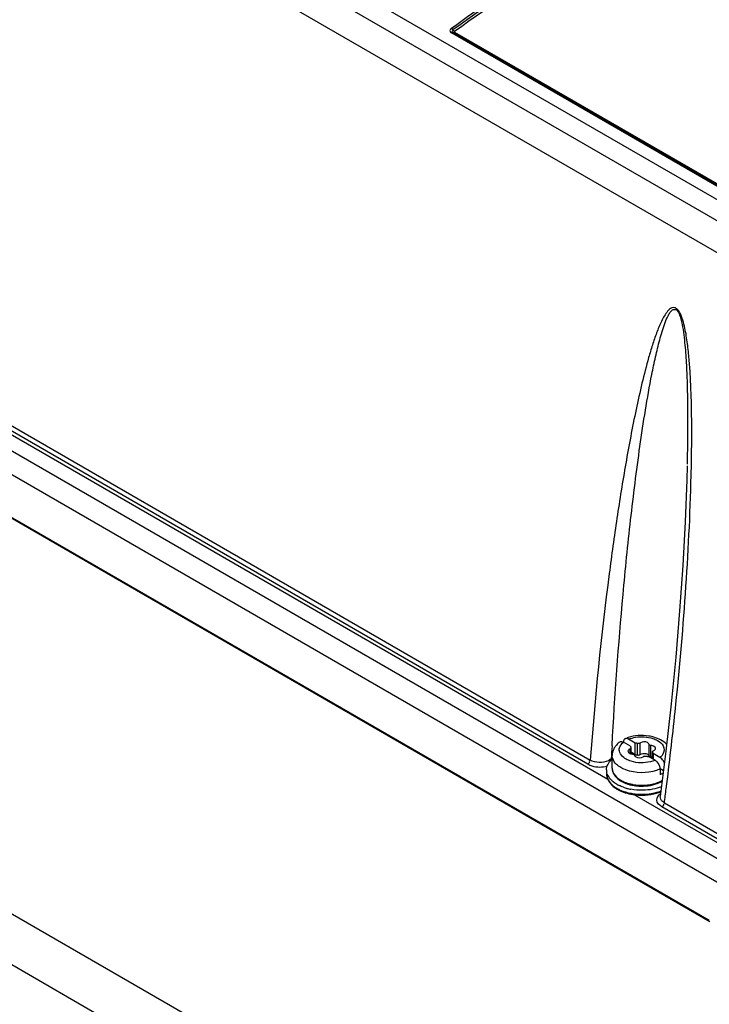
# Model space of a CAD drawing. Header units: inches. Extents: x 0 to 117, y 0 to 83.
# Tile 34 of 64: x 101.6 to 103.53, y 20.18 to 22.93. Entities that reach past the tile are written whole.
import ezdxf

# ---------------------------------------------------------------- set-up
doc = ezdxf.new("R2010")
doc.units = ezdxf.units.IN
doc.header["$LTSCALE"] = 6.431102
doc.header["$MEASUREMENT"] = 0
doc.layers.get('0').update_dxf_attribs({"linetype": 'CONTINUOUS'})

msp = doc.modelspace()

# ---------------------------------------------------------------- linework, layer by layer
at = {"color": 7, "linetype": 'CONTINUOUS'}
for p, q in [((106.3895, 20.791), (100.1058, 24.4188)), ((100.0556, 24.3898), (106.3353, 20.7643)), ((106.295, 20.6976), (100.0142, 24.3237)), ((102.8153, 22.8991), (106.3741, 20.8446)), ((106.3649, 20.8428), (102.8062, 22.8973)), ((102.8108, 22.8983), (106.3695, 20.8437)), ((103.5555, 20.5859), (99.7116, 22.8051)), ((103.6353, 20.473), (99.7013, 22.7443)), ((100.0472, 22.6564), (103.2435, 20.811)), ((100.1309, 22.6334), (103.1947, 20.8645)), ((103.1878, 20.8535), (100.124, 22.6224)), ((99.7735, 22.5841), (103.5274, 20.4168)), ((103.5294, 20.4124), (99.7755, 22.5797)), ((105.9446, 17.9126), (100.2045, 21.2265)), ((100.2275, 21.072), (105.9283, 17.7807)), ((103.4211, 21.0221), (103.4065, 20.8898)), ((103.3208, 20.9118), (103.3018, 20.9228)), ((103.3069, 20.9038), (103.2879, 20.9148)), ((103.3006, 20.8912), (103.3003, 20.8896)), ((103.3063, 20.884), (103.3063, 20.8961)), ((103.3069, 20.9038), (103.3069, 20.9004)), ((103.3088, 20.884), (103.3088, 20.8989)), ((103.3208, 20.8797), (103.3208, 20.9118)), ((103.3267, 20.8789), (103.3267, 20.911)), ((103.334, 20.88), (103.334, 20.9122)), ((103.3592, 20.8761), (103.3592, 20.9083)), ((103.3646, 20.873), (103.3646, 20.9052)), ((103.3763, 20.8942), (103.377, 20.8956)), ((103.377, 20.8956), (103.3773, 20.8972)), ((103.4065, 20.8898), (103.3907, 20.7627)), ((103.2499, 20.8651), (103.2456, 20.8629)), ((103.2536, 20.8677), (103.2499, 20.8651)), ((103.2561, 20.8419), (103.2561, 20.8773)), ((103.3024, 20.8853), (103.3041, 20.884)), ((103.3208, 20.8797), (103.3088, 20.8866)), ((103.3503, 20.8829), (103.3528, 20.8823)), ((103.3528, 20.8823), (103.355, 20.8813)), ((103.3759, 20.864), (103.3568, 20.875)), ((103.3627, 20.8734), (103.3646, 20.873)), ((103.3689, 20.868), (103.3689, 20.8878)), ((103.3694, 20.8677), (103.3694, 20.8864)), ((103.3707, 20.883), (103.3707, 20.8669)), ((103.3898, 20.872), (103.3707, 20.883)), ((103.3923, 20.8703), (103.3898, 20.872)), ((103.3946, 20.8682), (103.3923, 20.8703)), ((103.3897, 20.8428), (103.3899, 20.8398)), ((103.3899, 20.8398), (103.3899, 20.8237)), ((103.3996, 20.8342), (103.3899, 20.8398)), ((103.274, 20.8123), (103.2804, 20.8082)), ((103.2804, 20.8082), (103.2813, 20.8076)), ((103.2692, 20.7857), (103.2702, 20.7851)), ((103.3183, 20.7678), (103.5762, 20.6189)), ((103.3907, 20.7627), (103.3907, 20.7627)), ((103.5851, 20.6241), (103.3951, 20.7338)), ((103.402, 20.7449), (103.5921, 20.6351))]:
    msp.add_line(p, q, dxfattribs=at)
for points in [[(102.8062, 22.9103), (102.8067, 22.91), (102.8073, 22.9096), (102.8078, 22.9091), (102.8084, 22.9086), (102.8089, 22.9081), (102.8094, 22.9075), (102.8099, 22.9069), (102.8104, 22.9063)], [(102.8104, 22.9063), (102.8112, 22.9049), (102.8116, 22.9043), (102.8121, 22.9037), (102.8126, 22.9031), (102.8132, 22.9026), (102.8137, 22.9021), (102.8143, 22.9016), (102.8148, 22.9012), (102.8154, 22.9008)], [(102.8104, 22.8984), (102.8112, 22.8981), (102.8116, 22.898), (102.8121, 22.8979), (102.8126, 22.898), (102.8131, 22.8981), (102.8137, 22.8982), (102.8142, 22.8985), (102.8148, 22.8988), (102.8153, 22.8991)], [(102.8154, 22.9008), (102.8152, 22.9007), (102.815, 22.9005), (102.8149, 22.9003), (102.8148, 22.9), (102.8148, 22.8998), (102.8149, 22.8996), (102.815, 22.8994), (102.8151, 22.8993), (102.8153, 22.8991)], [(102.8062, 22.8973), (102.8068, 22.8977), (102.8073, 22.898), (102.8079, 22.8983), (102.8084, 22.8984), (102.8089, 22.8985), (102.8094, 22.8986), (102.8099, 22.8985), (102.8104, 22.8984)], [(103.4656, 21.6868), (103.4646, 21.6483), (103.4601, 21.5307), (103.4534, 21.4082), (103.4445, 21.2814), (103.4338, 21.1524), (103.4211, 21.0221)], [(103.3069, 20.9038), (103.3069, 20.9034), (103.307, 20.903), (103.3071, 20.9026), (103.3072, 20.9022), (103.3073, 20.9018), (103.3075, 20.9015), (103.3077, 20.9011), (103.308, 20.9007), (103.3082, 20.9004)], [(103.3267, 20.911), (103.3261, 20.9112), (103.3255, 20.9113), (103.3248, 20.9115), (103.3242, 20.9116), (103.3235, 20.9116), (103.3228, 20.9117), (103.3222, 20.9118), (103.3215, 20.9118), (103.3208, 20.9118)], [(103.3208, 20.8797), (103.3215, 20.8796), (103.3222, 20.8796), (103.3228, 20.8796), (103.3235, 20.8795), (103.3242, 20.8794), (103.3248, 20.8793)], [(103.3248, 20.8793), (103.3254, 20.8792), (103.3261, 20.8791), (103.3267, 20.8789)], [(103.3509, 20.8757), (103.3516, 20.8756), (103.3522, 20.8754), (103.3528, 20.8753), (103.3535, 20.8752), (103.3541, 20.8751), (103.3548, 20.875), (103.3555, 20.875), (103.3561, 20.875), (103.3568, 20.875)], [(103.3707, 20.883), (103.3707, 20.8834), (103.3707, 20.8838), (103.3706, 20.8842), (103.3705, 20.8845), (103.3703, 20.8849), (103.3701, 20.8853), (103.3699, 20.8857), (103.3697, 20.886), (103.3694, 20.8864)]]:
    msp.add_lwpolyline(points, dxfattribs=at)
for centre, radius, start, end in [((112.8452, 20.1451), 9.6773, 172.63453, 175.73623), ((103.3329, 20.8319), 0.1007, 108.7852, 110.2387), ((103.3388, 20.8063), 0.127, 81.0714, 94.4672), ((114.7968, 20.2686), 11.5587, 176.84455, 177.02904), ((103.3021, 20.8755), 0.0463, 151.6602, 154.6661), ((103.3034, 20.8748), 0.0478, 148.6449, 151.6602), ((103.3053, 20.8736), 0.05, 142.7196, 148.6241), ((103.3176, 20.8613), 0.0674, 126.7101, 128.6735), ((103.3665, 20.8686), 0.0577, 43.1283, 44.3768), ((103.2975, 20.8217), 0.0621, 131.9252, 135.795), ((103.3045, 20.7983), 0.0861, 124.277, 126.2686), ((103.3142, 20.9043), 0.0227, 256.3513, 267.1064), ((103.3634, 20.8504), 0.0227, 76.2324, 87.1142), ((103.2734, 20.8371), 0.0329, 180.0106, 188.4932), ((103.2811, 20.8268), 0.0408, 196.1014, 203.8202), ((103.2836, 20.8412), 0.044, 209.7527, 212.643), ((103.2869, 20.8434), 0.048, 212.6945, 218.9047), ((103.3171, 20.8674), 0.0714, 235.1758, 238.1269), ((103.3204, 20.8775), 0.08, 240.8146, 242.018), ((103.3563, 20.8793), 0.0821, 297.6023, 299.2269), ((103.3787, 20.8607), 0.0381, 298.9457, 302.0825), ((103.3123, 20.8559), 0.0841, 235.2159, 237.4297), ((103.3141, 20.8588), 0.0875, 237.4208, 238.317), ((103.3152, 20.8605), 0.0895, 238.3167, 239.1366), ((103.3182, 20.8819), 0.0981, 240.053, 244.1933), ((103.3162, 20.8622), 0.0915, 239.1367, 240.0021), ((103.3275, 20.891), 0.1205, 246.1383, 250.9539), ((103.3196, 20.8713), 0.076, 238.1159, 240.0081), ((103.3236, 20.8785), 0.0842, 240.0806, 245.493), ((103.3241, 20.8847), 0.0881, 242.0653, 246.2375), ((103.332, 20.9149), 0.1338, 250.5917, 255.0744), ((103.3295, 20.8969), 0.1015, 246.2457, 251.0483), ((103.3294, 20.8911), 0.0981, 245.4701, 250.3063), ((103.3331, 20.9014), 0.109, 250.2817, 254.2341), ((103.3335, 20.9084), 0.1137, 251.0288, 255.495), ((103.3354, 20.9278), 0.1473, 255.0777, 259.3535), ((103.3359, 20.9113), 0.1193, 254.2502, 258.9796), ((103.3342, 20.8991), 0.1058, 253.4612, 255.4393), ((103.3362, 20.9191), 0.1247, 255.497, 259.703), ((103.3359, 20.9062), 0.1132, 255.4778, 259.774), ((103.3379, 20.9213), 0.1296, 258.9597, 262.9342), ((103.3384, 20.9203), 0.1275, 259.8066, 267.7165), ((103.3386, 20.927), 0.1353, 262.9241, 266.7804), ((103.3547, 20.8772), 0.0828, 296.0313, 299.978), ((94.711, 21.8927), 8.7665, 352.47639, 352.73922), ((103.3274, 20.885), 0.1169, 245.4515, 250.2715), ((103.3321, 20.898), 0.1307, 250.2539, 254.7189), ((103.3323, 20.9047), 0.135, 250.9343, 255.4107), ((103.3361, 20.9195), 0.1503, 255.4346, 260.9294), ((103.3387, 20.9361), 0.1671, 260.9473, 271.3635), ((103.3434, 20.9052), 0.1383, 282.0368, 288.3329), ((103.3478, 20.8975), 0.1274, 287.5815, 290.6572), ((103.348, 20.891), 0.1233, 288.3933, 291.0662)]:
    msp.add_arc(centre, radius, start, end, dxfattribs=at)
for points, knots in [([(102.8062, 22.9103), (102.8863, 22.9683), (103.1975, 23.1824), (103.5305, 23.3661), (103.7866, 23.4764)], [0, 0, 0, 0, 0.261848, 1, 1, 1, 1]), ([(103.7072, 23.4343), (103.6316, 23.3998), (103.3197, 23.2468), (103.0247, 23.0604), (102.8108, 22.9056)], [0, 0, 0, 0, 0.239384, 1, 1, 1, 1]), ([(103.7097, 23.4286), (103.6343, 23.3941), (103.3232, 23.2413), (103.0289, 23.0554), (102.8154, 22.9008)], [0, 0, 0, 0, 0.239405, 1, 1, 1, 1]), ([(102.8062, 22.9103), (102.8041, 22.9088), (102.8002, 22.9038), (102.804, 22.8986), (102.8062, 22.8973)], [0, 0, 0, 0, 0.50995, 1, 1, 1, 1]), ([(102.8108, 22.8983), (102.8096, 22.8989), (102.8064, 22.9012), (102.8098, 22.9037), (102.8111, 22.9039)], [0, 0, 0, 0, 0.505663, 1, 1, 1, 1]), ([(103.477, 21.6606), (103.4777, 21.6882), (103.4787, 21.7435), (103.4786, 21.8269), (103.4769, 21.8968), (103.4739, 21.9533), (103.4706, 21.9962), (103.4655, 22.0396), (103.4592, 22.0761), (103.4505, 22.1047), (103.4429, 22.1218), (103.4315, 22.13), (103.4201, 22.1287), (103.4105, 22.119), (103.4015, 22.1059), (103.391, 22.0857), (103.3799, 22.0586), (103.3683, 22.0247), (103.3543, 21.9778), (103.3389, 21.9176), (103.317, 21.8191), (103.2933, 21.6934), (103.2687, 21.5404), (103.2545, 21.4374), (103.2478, 21.3857)], [0, 0, 0, 0, 0.065788, 0.132091, 0.199084, 0.232941, 0.267134, 0.301805, 0.337225, 0.355358, 0.373327, 0.380799, 0.386896, 0.398911, 0.411783, 0.425206, 0.453012, 0.48161, 0.510708, 0.569884, 0.629951, 0.751818, 0.875302, 1, 1, 1, 1]), ([(103.2556, 20.9048), (103.2634, 21.0459), (103.2787, 21.2564), (103.3068, 21.5352), (103.3325, 21.7405), (103.3564, 21.8924), (103.377, 21.9913), (103.3885, 22.039), (103.4, 22.0772), (103.4101, 22.1028), (103.4175, 22.1153), (103.4236, 22.1243), (103.4376, 22.1255), (103.4436, 22.111), (103.4483, 22.0974), (103.4527, 22.0777), (103.4565, 22.0537), (103.4606, 22.0155), (103.4638, 21.9683), (103.4667, 21.8939), (103.4675, 21.8018), (103.4665, 21.7284), (103.4657, 21.6919)], [0, 0, 0, 0, 0.251956, 0.3765, 0.499761, 0.620926, 0.650632, 0.679893, 0.708356, 0.72198, 0.728478, 0.734572, 0.740484, 0.749279, 0.758395, 0.76733, 0.784819, 0.801993, 0.835783, 0.869112, 0.934925, 1, 1, 1, 1]), ([(103.4072, 20.7847), (103.4163, 20.8563), (103.4496, 21.1473), (103.4716, 21.4399), (103.477, 21.6606)], [0, 0, 0, 0, 0.246144, 1, 1, 1, 1]), ([(103.2896, 20.9217), (103.2889, 20.9208), (103.288, 20.9185), (103.2877, 20.9161), (103.2877, 20.9148)], [0, 0, 0, 0, 0.46511, 1, 1, 1, 1]), ([(103.2924, 20.9241), (103.2919, 20.9239), (103.2908, 20.9232), (103.2899, 20.9223), (103.2896, 20.9217)], [0, 0, 0, 0, 0.491911, 1, 1, 1, 1]), ([(103.3217, 20.9284), (103.3375, 20.931), (103.3594, 20.9298), (103.3787, 20.9217), (103.3829, 20.9194)], [0, 0, 0, 0, 0.770018, 1, 1, 1, 1]), ([(103.4077, 20.909), (103.3984, 20.9185), (103.3811, 20.9272), (103.3634, 20.9311), (103.3585, 20.9318)], [0, 0, 0, 0, 0.731643, 1, 1, 1, 1]), ([(103.3087, 20.8989), (103.3086, 20.8983), (103.308, 20.8971), (103.3068, 20.8963), (103.3062, 20.8961)], [0, 0, 0, 0, 0.455471, 1, 1, 1, 1]), ([(103.3082, 20.9004), (103.3084, 20.9002), (103.3086, 20.8997), (103.3087, 20.8992), (103.3087, 20.8989)], [0, 0, 0, 0, 0.506858, 1, 1, 1, 1]), ([(103.3593, 20.9083), (103.3591, 20.9092), (103.358, 20.9113), (103.3563, 20.9127), (103.3552, 20.9133)], [0, 0, 0, 0, 0.453983, 1, 1, 1, 1]), ([(103.3646, 20.9052), (103.3634, 20.9052), (103.3614, 20.9058), (103.3594, 20.9073), (103.3593, 20.9083)], [0, 0, 0, 0, 0.574889, 1, 1, 1, 1]), ([(103.369, 20.8878), (103.369, 20.8884), (103.3697, 20.8897), (103.3708, 20.8904), (103.3715, 20.8907)], [0, 0, 0, 0, 0.455471, 1, 1, 1, 1]), ([(103.3715, 20.8907), (103.3725, 20.8911), (103.3743, 20.892), (103.3758, 20.8934), (103.3763, 20.8942)], [0, 0, 0, 0, 0.536228, 1, 1, 1, 1]), ([(103.3764, 20.9), (103.3761, 20.9006), (103.3752, 20.9016), (103.3741, 20.9024), (103.3735, 20.9027)], [0, 0, 0, 0, 0.473416, 1, 1, 1, 1]), ([(103.3773, 20.8972), (103.3773, 20.8977), (103.3772, 20.8987), (103.3767, 20.8996), (103.3764, 20.9)], [0, 0, 0, 0, 0.484663, 1, 1, 1, 1]), ([(103.2948, 20.8674), (103.2926, 20.8686), (103.2854, 20.8733), (103.2792, 20.8802), (103.2771, 20.8861)], [0, 0, 0, 0, 0.283621, 1, 1, 1, 1]), ([(103.3628, 20.8598), (103.3455, 20.8556), (103.321, 20.8561), (103.2994, 20.8648), (103.2948, 20.8674)], [0, 0, 0, 0, 0.768687, 1, 1, 1, 1]), ([(103.3003, 20.8896), (103.3003, 20.8888), (103.3007, 20.8872), (103.3018, 20.8859), (103.3024, 20.8853)], [0, 0, 0, 0, 0.470044, 1, 1, 1, 1]), ([(103.3041, 20.884), (103.3048, 20.8836), (103.3063, 20.8829), (103.3079, 20.8824), (103.3088, 20.8822)], [0, 0, 0, 0, 0.476448, 1, 1, 1, 1]), ([(103.313, 20.8816), (103.3143, 20.8815), (103.3163, 20.881), (103.3183, 20.8794), (103.3184, 20.8785)], [0, 0, 0, 0, 0.574889, 1, 1, 1, 1]), ([(103.3184, 20.8785), (103.3185, 20.8775), (103.3196, 20.8755), (103.3214, 20.8741), (103.3224, 20.8735)], [0, 0, 0, 0, 0.453983, 1, 1, 1, 1]), ([(103.3267, 20.8789), (103.3272, 20.8787), (103.3284, 20.8786), (103.3295, 20.8786), (103.3301, 20.8787)], [0, 0, 0, 0, 0.479996, 1, 1, 1, 1]), ([(103.3301, 20.8787), (103.3309, 20.8788), (103.3323, 20.8791), (103.3337, 20.8797), (103.3342, 20.8801)], [0, 0, 0, 0, 0.548547, 1, 1, 1, 1]), ([(103.355, 20.8813), (103.3561, 20.8807), (103.358, 20.8793), (103.3591, 20.8771), (103.3592, 20.8761)], [0, 0, 0, 0, 0.547258, 1, 1, 1, 1]), ([(103.3592, 20.8761), (103.3593, 20.8755), (103.3605, 20.8742), (103.3619, 20.8736), (103.3627, 20.8734)], [0, 0, 0, 0, 0.424394, 1, 1, 1, 1]), ([(103.3694, 20.8864), (103.3693, 20.8866), (103.369, 20.887), (103.369, 20.8876), (103.369, 20.8878)], [0, 0, 0, 0, 0.506858, 1, 1, 1, 1]), ([(103.3759, 20.864), (103.3767, 20.8635), (103.3784, 20.8623), (103.38, 20.8609), (103.3808, 20.8601)], [0, 0, 0, 0, 0.480745, 1, 1, 1, 1]), ([(103.1878, 20.8535), (103.1915, 20.8514), (103.2087, 20.8443), (103.2285, 20.8442), (103.2423, 20.8477)], [0, 0, 0, 0, 0.231229, 1, 1, 1, 1]), ([(103.3899, 20.8398), (103.3641, 20.828), (103.323, 20.826), (103.288, 20.8392), (103.2804, 20.8436)], [0, 0, 0, 0, 0.763146, 1, 1, 1, 1]), ([(103.3951, 20.7338), (103.3883, 20.7377), (103.3747, 20.7515), (103.3858, 20.7674), (103.3918, 20.7717)], [0, 0, 0, 0, 0.513141, 1, 1, 1, 1]), ([(103.402, 20.7449), (103.4001, 20.7459), (103.3941, 20.7499), (103.39, 20.7576), (103.3907, 20.7627)], [0, 0, 0, 0, 0.296115, 1, 1, 1, 1])]:
    msp.add_open_spline(points, degree=3, knots=knots, dxfattribs=at)
for points in [[(103.2772, 20.9153), (103.2801, 20.9175), (103.2848, 20.9165), (103.2879, 20.9148)], [(103.3018, 20.9228), (103.2991, 20.9244), (103.2953, 20.9254), (103.2924, 20.9241)], [(103.3289, 20.933), (103.3193, 20.9322), (103.3096, 20.9304), (103.3005, 20.9273)], [(103.3018, 20.9228), (103.3081, 20.9255), (103.3149, 20.9273), (103.3217, 20.9284)], [(103.3829, 20.9194), (103.3891, 20.9159), (103.3951, 20.911), (103.3986, 20.9048)], [(103.2603, 20.8953), (103.2576, 20.8897), (103.2561, 20.8835), (103.2561, 20.8773)], [(103.2754, 20.9139), (103.2717, 20.911), (103.2684, 20.9076), (103.2655, 20.9039)], [(103.2771, 20.8861), (103.2757, 20.8901), (103.2755, 20.8948), (103.2766, 20.8989)], [(103.2766, 20.8989), (103.2782, 20.9052), (103.2828, 20.9107), (103.2879, 20.9148)], [(103.3062, 20.8961), (103.3039, 20.8951), (103.3014, 20.8935), (103.3006, 20.8912)], [(103.3351, 20.9127), (103.3329, 20.9109), (103.3295, 20.9103), (103.3267, 20.911)], [(103.3552, 20.9133), (103.3494, 20.9166), (103.3403, 20.917), (103.3351, 20.9127)], [(103.3735, 20.9027), (103.3709, 20.9043), (103.3677, 20.905), (103.3646, 20.9052)], [(103.3986, 20.9048), (103.4028, 20.8975), (103.402, 20.8865), (103.3972, 20.8797)], [(103.1878, 20.8535), (103.1907, 20.8552), (103.1949, 20.8595), (103.1929, 20.8622)], [(103.2456, 20.8629), (103.2301, 20.856), (103.2093, 20.8559), (103.1947, 20.8645)], [(103.2437, 20.8517), (103.2459, 20.8566), (103.2492, 20.8611), (103.253, 20.8649)], [(103.2575, 20.8687), (103.2566, 20.8715), (103.2561, 20.8744), (103.2561, 20.8773)], [(103.268, 20.8527), (103.2634, 20.8571), (103.2594, 20.8626), (103.2575, 20.8687)], [(103.3224, 20.8735), (103.3282, 20.8701), (103.3374, 20.8697), (103.3425, 20.874)], [(103.3342, 20.8801), (103.3384, 20.8836), (103.345, 20.8841), (103.3503, 20.8829)], [(103.3425, 20.874), (103.3447, 20.8758), (103.3482, 20.8765), (103.3509, 20.8757)], [(103.3759, 20.864), (103.3716, 20.8622), (103.3673, 20.8608), (103.3628, 20.8598)], [(103.3972, 20.8797), (103.3951, 20.8768), (103.3926, 20.8742), (103.3898, 20.872)], [(103.4023, 20.8559), (103.4007, 20.8605), (103.3981, 20.8648), (103.3946, 20.8682)], [(103.2404, 20.8371), (103.2404, 20.8421), (103.2416, 20.8471), (103.2437, 20.8517)], [(103.2561, 20.8419), (103.2561, 20.839), (103.2566, 20.836), (103.2574, 20.8331)], [(103.2562, 20.8419), (103.2561, 20.8386), (103.2568, 20.8353), (103.2579, 20.8322)], [(103.2804, 20.8436), (103.2759, 20.8461), (103.2717, 20.8491), (103.268, 20.8527)], [(103.3808, 20.8601), (103.3853, 20.8555), (103.3887, 20.8492), (103.3897, 20.8428)], [(103.2404, 20.8259), (103.2404, 20.8224), (103.2409, 20.8188), (103.2419, 20.8155)], [(103.2404, 20.8259), (103.2404, 20.8219), (103.2411, 20.8179), (103.2425, 20.8142)], [(103.2454, 20.8193), (103.2431, 20.8233), (103.2414, 20.8277), (103.2408, 20.8322)], [(103.2425, 20.8142), (103.245, 20.8073), (103.2497, 20.801), (103.2551, 20.796)], [(103.2438, 20.8103), (103.2462, 20.8048), (103.2498, 20.7998), (103.254, 20.7956)], [(103.2692, 20.7969), (103.2619, 20.8012), (103.2549, 20.8066), (103.2496, 20.8132)], [(103.2574, 20.8331), (103.2583, 20.8301), (103.2596, 20.8271), (103.2612, 20.8244)], [(103.2579, 20.8322), (103.2608, 20.8241), (103.2671, 20.8173), (103.274, 20.8123)], [(103.2612, 20.8244), (103.2649, 20.8182), (103.2704, 20.8129), (103.2764, 20.8088)], [(103.3972, 20.8273), (103.3948, 20.826), (103.3922, 20.8249), (103.3895, 20.8243)], [(103.254, 20.7956), (103.2571, 20.7923), (103.2606, 20.7894), (103.2643, 20.7869)], [(103.2551, 20.796), (103.2572, 20.7941), (103.2594, 20.7923), (103.2617, 20.7906)], [(103.2617, 20.7906), (103.2641, 20.7888), (103.2666, 20.7872), (103.2692, 20.7857)], [(103.2702, 20.7851), (103.273, 20.7836), (103.2759, 20.7821), (103.2788, 20.7808)], [(103.2705, 20.783), (103.2732, 20.7814), (103.276, 20.78), (103.2788, 20.7787)], [(103.2875, 20.7886), (103.2834, 20.7901), (103.2794, 20.7917), (103.2755, 20.7936)], [(103.3423, 20.7803), (103.3309, 20.7801), (103.3194, 20.781), (103.3082, 20.7831)], [(103.3139, 20.7964), (103.3352, 20.7925), (103.3581, 20.7936), (103.3788, 20.8002)], [(103.331, 20.7919), (103.348, 20.791), (103.3657, 20.7931), (103.3817, 20.7989)], [(103.3333, 20.7929), (103.3497, 20.7922), (103.3666, 20.7945), (103.3818, 20.8004)], [(103.3941, 20.7901), (103.3778, 20.7837), (103.3599, 20.7807), (103.3423, 20.7803)], [(103.3788, 20.8002), (103.3841, 20.8019), (103.3893, 20.804), (103.3943, 20.8066)], [(103.3817, 20.7989), (103.3849, 20.8), (103.388, 20.8013), (103.391, 20.8028)], [(103.2977, 20.7719), (103.3114, 20.7681), (103.3259, 20.7664), (103.3401, 20.7666)], [(103.3157, 20.7693), (103.3391, 20.766), (103.3639, 20.7675), (103.3862, 20.7752)], [(103.3401, 20.7666), (103.3509, 20.7666), (103.3617, 20.7678), (103.3723, 20.77)], [(103.3427, 20.7691), (103.3574, 20.7694), (103.3722, 20.7716), (103.3862, 20.7761)], [(103.3951, 20.7338), (103.398, 20.7355), (103.4023, 20.7399), (103.4002, 20.7427)]]:
    msp.add_open_spline(points, degree=3, dxfattribs=at)

doc.saveas('drawing.dxf')
